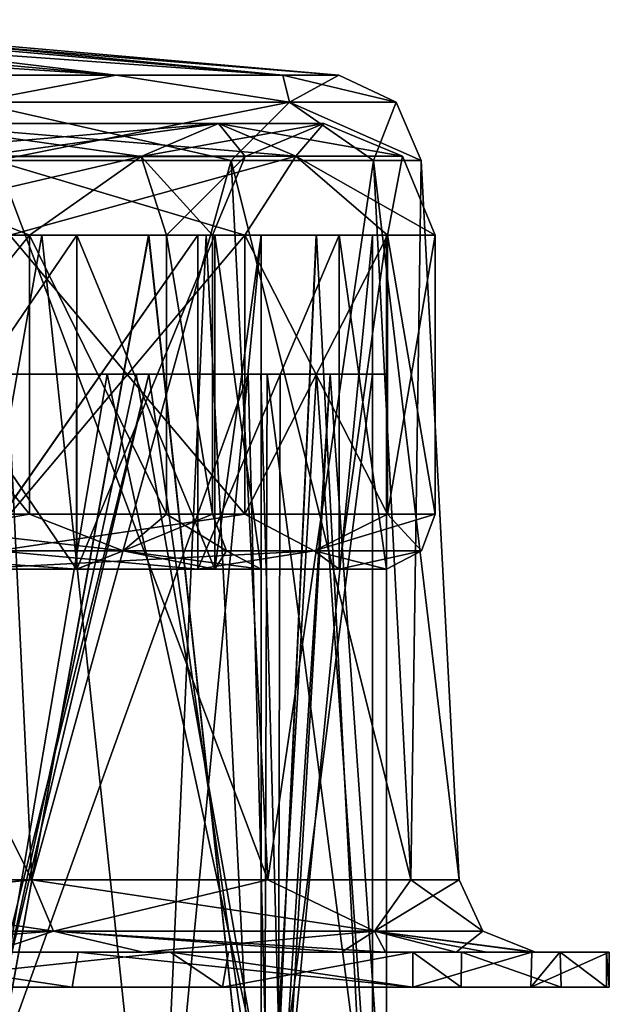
# Model space of a CAD drawing. Extents: x -207 to 207, y 0 to 988.
# Tile 113 of 144: x 186 to 207, y 539 to 574. Entities that reach past the tile are written whole.
import ezdxf

# ---------------------------------------------------------------- set-up
doc = ezdxf.new("R2010")
doc.units = 0
doc.header["$LTSCALE"] = 127.314815
for name, color, linetype in [('651', 7, 'CONTINUOUS'), ('652', 7, 'CONTINUOUS'), ('653', 7, 'CONTINUOUS'), ('654', 7, 'CONTINUOUS'), ('655', 7, 'CONTINUOUS'), ('656', 7, 'CONTINUOUS'), ('657', 7, 'CONTINUOUS'), ('658', 7, 'CONTINUOUS'), ('659', 7, 'CONTINUOUS'), ('660', 7, 'CONTINUOUS'), ('661', 7, 'CONTINUOUS'), ('662', 7, 'CONTINUOUS'), ('693', 7, 'CONTINUOUS'), ('694', 7, 'CONTINUOUS'), ('695', 7, 'CONTINUOUS'), ('697', 7, 'CONTINUOUS'), ('698', 7, 'CONTINUOUS'), ('714', 7, 'CONTINUOUS'), ('715', 7, 'CONTINUOUS'), ('716', 7, 'CONTINUOUS'), ('717', 7, 'CONTINUOUS'), ('718', 7, 'CONTINUOUS'), ('719', 7, 'CONTINUOUS'), ('720', 7, 'CONTINUOUS'), ('721', 7, 'CONTINUOUS'), ('722', 7, 'CONTINUOUS'), ('723', 7, 'CONTINUOUS'), ('724', 7, 'CONTINUOUS'), ('725', 7, 'CONTINUOUS'), ('726', 7, 'CONTINUOUS'), ('727', 7, 'CONTINUOUS'), ('728', 7, 'CONTINUOUS'), ('729', 7, 'CONTINUOUS'), ('735', 7, 'CONTINUOUS'), ('736', 7, 'CONTINUOUS')]:
    doc.layers.add(name, color=color, linetype=linetype)

msp = doc.modelspace()

# ---------------------------------------------------------------- linework, layer by layer
at = {"layer": '651', "color": 7, "linetype": 'CONTINUOUS'}
for points in [[(149.002, 539.5, 86.634), (164.354, 539.5, 46.499), (187.706, 539.5, 87.266), (149.002, 539.5, 86.634)], [(149.002, 539.5, 86.634), (187.706, 539.5, 87.266), (162.798, 539.5, 127.851), (149.002, 539.5, 86.634)], [(193.107, 539.5, -74.555), (165.726, 539.5, -33.771), (153.22, 539.5, -73.907), (193.107, 539.5, -74.555)], [(193.107, 539.5, -74.555), (153.22, 539.5, -73.907), (179.268, 539.5, -103.499), (193.107, 539.5, -74.555)], [(162.798, 539.5, 127.851), (187.706, 539.5, 87.266), (179.264, 539.5, 103.506), (162.798, 539.5, 127.851)], [(164.354, 539.5, 46.499), (168.678, 539.5, 6.364), (201.68, 539.5, 46.629), (164.354, 539.5, 46.499)], [(164.354, 539.5, 46.499), (201.68, 539.5, 46.629), (187.706, 539.5, 87.266), (164.354, 539.5, 46.499)], [(165.726, 539.5, -33.771), (204.187, 539.5, -34.008), (168.678, 539.5, 6.364), (165.726, 539.5, -33.771)], [(204.187, 539.5, -34.008), (165.726, 539.5, -33.771), (199.947, 539.5, -53.574), (204.187, 539.5, -34.008)], [(199.947, 539.5, -53.574), (165.726, 539.5, -33.771), (193.107, 539.5, -74.555), (199.947, 539.5, -53.574)], [(168.678, 539.5, 6.364), (204.187, 539.5, -34.008), (206.9, 539.5, 6.443), (168.678, 539.5, 6.364)], [(168.678, 539.5, 6.364), (206.9, 539.5, 6.443), (201.68, 539.5, 46.629), (168.678, 539.5, 6.364)], [(187.706, 539.5, 87.266), (201.68, 539.5, 46.629), (199.945, 539.5, 53.581), (187.706, 539.5, 87.266)], [(201.68, 539.5, 46.629), (206.9, 539.5, 6.443), (205.274, 539.5, 26.672), (201.68, 539.5, 46.629)], [(204.187, 539.5, -34.008), (207, 539.5), (206.9, 539.5, 6.443), (204.187, 539.5, -34.008)]]:
    msp.add_3dface(points, dxfattribs=at)
at = {"layer": '652', "color": 7, "linetype": 'CONTINUOUS'}
for points in [[(191.238, 540.75, -79.228), (179.268, 539.5, -103.499), (179.264, 540.75, -103.506), (191.238, 540.75, -79.228)], [(193.107, 539.5, -74.555), (179.268, 539.5, -103.499), (191.238, 540.75, -79.228), (193.107, 539.5, -74.555)], [(193.319, 540.75, -74.004), (193.107, 539.5, -74.555), (191.238, 540.75, -79.228), (193.319, 540.75, -74.004)], [(199.947, 539.5, -53.574), (193.107, 539.5, -74.555), (199.945, 540.75, -53.581), (199.947, 539.5, -53.574)], [(199.945, 540.75, -53.581), (193.107, 539.5, -74.555), (193.319, 540.75, -74.004), (199.945, 540.75, -53.581)], [(204.216, 540.75, -33.835), (199.947, 539.5, -53.574), (199.945, 540.75, -53.581), (204.216, 540.75, -33.835)], [(204.187, 539.5, -34.008), (199.947, 539.5, -53.574), (204.216, 540.75, -33.835), (204.187, 539.5, -34.008)], [(207, 539.5), (204.187, 539.5, -34.008), (207, 540.75), (207, 539.5)], [(207, 540.75), (204.187, 539.5, -34.008), (205.227, 540.75, -27.032), (207, 540.75)], [(205.227, 540.75, -27.032), (204.187, 539.5, -34.008), (204.216, 540.75, -33.835), (205.227, 540.75, -27.032)]]:
    msp.add_3dface(points, dxfattribs=at)
at = {"layer": '653', "color": 7, "linetype": 'CONTINUOUS'}
for points in [[(179.264, 539.5, 103.506), (187.706, 539.5, 87.266), (179.268, 540.75, 103.499), (179.264, 539.5, 103.506)], [(179.268, 540.75, 103.499), (187.706, 539.5, 87.266), (187.923, 540.75, 86.797), (179.268, 540.75, 103.499)], [(187.706, 539.5, 87.266), (199.945, 539.5, 53.581), (187.923, 540.75, 86.797), (187.706, 539.5, 87.266)], [(187.923, 540.75, 86.797), (199.945, 539.5, 53.581), (191.24, 540.75, 79.222), (187.923, 540.75, 86.797)], [(191.24, 540.75, 79.222), (199.945, 539.5, 53.581), (199.947, 540.75, 53.574), (191.24, 540.75, 79.222)], [(199.945, 539.5, 53.581), (201.68, 539.5, 46.629), (199.947, 540.75, 53.574), (199.945, 539.5, 53.581)], [(199.947, 540.75, 53.574), (201.68, 539.5, 46.629), (201.694, 540.75, 46.566), (199.947, 540.75, 53.574)], [(201.68, 539.5, 46.629), (205.274, 539.5, 26.672), (201.694, 540.75, 46.566), (201.68, 539.5, 46.629)], [(201.694, 540.75, 46.566), (205.274, 539.5, 26.672), (205.229, 540.75, 27.02), (201.694, 540.75, 46.566)], [(205.274, 539.5, 26.672), (206.9, 539.5, 6.443), (205.229, 540.75, 27.02), (205.274, 539.5, 26.672)], [(205.229, 540.75, 27.02), (206.9, 539.5, 6.443), (206.902, 540.75, 6.383), (205.229, 540.75, 27.02)], [(206.9, 539.5, 6.443), (207, 539.5), (206.902, 540.75, 6.383), (206.9, 539.5, 6.443)], [(207, 539.5), (207, 540.75), (206.902, 540.75, 6.383), (207, 539.5)]]:
    msp.add_3dface(points, dxfattribs=at)
at = {"layer": '654', "color": 7, "linetype": 'CONTINUOUS'}
for points in [[(190.26, 540.75, -74.559), (179.264, 540.75, -103.506), (176.97, 540.75, -102.175), (190.26, 540.75, -74.559)], [(191.238, 540.75, -79.228), (179.264, 540.75, -103.506), (190.26, 540.75, -74.559), (191.238, 540.75, -79.228)], [(179.268, 540.75, 103.499), (187.923, 540.75, 86.797), (184.79, 540.75, 87.239), (179.268, 540.75, 103.499)], [(187.923, 540.75, 86.797), (191.24, 540.75, 79.222), (184.79, 540.75, 87.239), (187.923, 540.75, 86.797)], [(184.79, 540.75, 87.239), (191.24, 540.75, 79.222), (197.383, 540.75, 52.896), (184.79, 540.75, 87.239)], [(193.319, 540.75, -74.004), (191.238, 540.75, -79.228), (190.26, 540.75, -74.559), (193.319, 540.75, -74.004)], [(193.319, 540.75, -74.004), (190.26, 540.75, -74.559), (197.385, 540.75, -52.889), (193.319, 540.75, -74.004)], [(191.24, 540.75, 79.222), (199.947, 540.75, 53.574), (197.383, 540.75, 52.896), (191.24, 540.75, 79.222)], [(199.945, 540.75, -53.581), (193.319, 540.75, -74.004), (197.385, 540.75, -52.889), (199.945, 540.75, -53.581)], [(199.947, 540.75, 53.574), (198.959, 540.75, 46.619), (197.383, 540.75, 52.896), (199.947, 540.75, 53.574)], [(201.499, 540.75, -34.004), (199.945, 540.75, -53.581), (197.385, 540.75, -52.889), (201.499, 540.75, -34.004)], [(199.947, 540.75, 53.574), (201.694, 540.75, 46.566), (198.959, 540.75, 46.619), (199.947, 540.75, 53.574)], [(198.959, 540.75, 46.619), (201.694, 540.75, 46.566), (202.6, 540.75, 26.67), (198.959, 540.75, 46.619)], [(204.216, 540.75, -33.835), (199.945, 540.75, -53.581), (201.499, 540.75, -34.004), (204.216, 540.75, -33.835)], [(204.348, 540.75), (204.216, 540.75, -33.835), (201.499, 540.75, -34.004), (204.348, 540.75)], [(201.694, 540.75, 46.566), (205.229, 540.75, 27.02), (202.6, 540.75, 26.67), (201.694, 540.75, 46.566)], [(205.229, 540.75, 27.02), (204.246, 540.75, 6.443), (202.6, 540.75, 26.67), (205.229, 540.75, 27.02)], [(205.227, 540.75, -27.032), (204.216, 540.75, -33.835), (204.348, 540.75), (205.227, 540.75, -27.032)], [(205.229, 540.75, 27.02), (206.902, 540.75, 6.383), (204.246, 540.75, 6.443), (205.229, 540.75, 27.02)], [(204.246, 540.75, 6.443), (206.902, 540.75, 6.383), (204.348, 540.75), (204.246, 540.75, 6.443)], [(206.902, 540.75, 6.383), (205.227, 540.75, -27.032), (204.348, 540.75), (206.902, 540.75, 6.383)], [(207, 540.75), (205.227, 540.75, -27.032), (206.902, 540.75, 6.383), (207, 540.75)]]:
    msp.add_3dface(points, dxfattribs=at)
at = {"layer": '655', "color": 7, "linetype": 'CONTINUOUS'}
for points in [[(187.044, 541.505, -77.476), (168.335, 541.505, -112.478), (186.256, 543.356, -77.15), (187.044, 541.505, -77.476)], [(186.256, 543.356, -77.15), (168.335, 541.505, -112.478), (174.592, 543.356, -100.801), (186.256, 543.356, -77.15)], [(194.732, 543.356, -52.178), (187.044, 541.505, -77.476), (186.256, 543.356, -77.15), (194.732, 543.356, -52.178)], [(198.565, 541.505, -39.497), (187.044, 541.505, -77.476), (194.732, 543.356, -52.178), (198.565, 541.505, -39.497)], [(199.877, 543.356, -26.314), (198.565, 541.505, -39.497), (194.732, 543.356, -52.178), (199.877, 543.356, -26.314)], [(202.455, 541.505), (198.565, 541.505, -39.497), (201.602, 543.356), (202.455, 541.505)], [(201.602, 543.356), (198.565, 541.505, -39.497), (199.877, 543.356, -26.314), (201.602, 543.356)], [(187.044, 541.505, -77.476), (176.97, 540.75, -102.175), (168.335, 541.505, -112.478), (187.044, 541.505, -77.476)], [(190.26, 540.75, -74.559), (176.97, 540.75, -102.175), (187.044, 541.505, -77.476), (190.26, 540.75, -74.559)], [(198.565, 541.505, -39.497), (190.26, 540.75, -74.559), (187.044, 541.505, -77.476), (198.565, 541.505, -39.497)], [(197.385, 540.75, -52.889), (190.26, 540.75, -74.559), (198.565, 541.505, -39.497), (197.385, 540.75, -52.889)], [(201.499, 540.75, -34.004), (197.385, 540.75, -52.889), (198.565, 541.505, -39.497), (201.499, 540.75, -34.004)], [(202.455, 541.505), (201.499, 540.75, -34.004), (198.565, 541.505, -39.497), (202.455, 541.505)], [(204.348, 540.75), (201.499, 540.75, -34.004), (202.455, 541.505), (204.348, 540.75)]]:
    msp.add_3dface(points, dxfattribs=at)
at = {"layer": '656', "color": 7, "linetype": 'CONTINUOUS'}
for points in [[(168.335, 541.505, 112.478), (187.044, 541.505, 77.476), (174.592, 543.356, 100.801), (168.335, 541.505, 112.478)], [(174.592, 543.356, 100.801), (187.044, 541.505, 77.476), (186.256, 543.356, 77.15), (174.592, 543.356, 100.801)], [(187.044, 541.505, 77.476), (198.565, 541.505, 39.497), (186.256, 543.356, 77.15), (187.044, 541.505, 77.476)], [(186.256, 543.356, 77.15), (198.565, 541.505, 39.497), (194.732, 543.356, 52.178), (186.256, 543.356, 77.15)], [(194.732, 543.356, 52.178), (198.565, 541.505, 39.497), (199.877, 543.356, 26.314), (194.732, 543.356, 52.178)], [(198.565, 541.505, 39.497), (202.455, 541.505), (199.877, 543.356, 26.314), (198.565, 541.505, 39.497)], [(202.455, 541.505), (201.602, 543.356), (199.877, 543.356, 26.314), (202.455, 541.505)], [(168.335, 541.505, 112.478), (184.79, 540.75, 87.239), (187.044, 541.505, 77.476), (168.335, 541.505, 112.478)], [(184.79, 540.75, 87.239), (197.383, 540.75, 52.896), (187.044, 541.505, 77.476), (184.79, 540.75, 87.239)], [(197.383, 540.75, 52.896), (198.959, 540.75, 46.619), (187.044, 541.505, 77.476), (197.383, 540.75, 52.896)], [(187.044, 541.505, 77.476), (198.959, 540.75, 46.619), (198.565, 541.505, 39.497), (187.044, 541.505, 77.476)], [(204.246, 540.75, 6.443), (204.348, 540.75), (198.565, 541.505, 39.497), (204.246, 540.75, 6.443)], [(202.6, 540.75, 26.67), (204.246, 540.75, 6.443), (198.565, 541.505, 39.497), (202.6, 540.75, 26.67)], [(204.348, 540.75), (202.455, 541.505), (198.565, 541.505, 39.497), (204.348, 540.75)], [(198.959, 540.75, 46.619), (202.6, 540.75, 26.67), (198.565, 541.505, 39.497), (198.959, 540.75, 46.619)]]:
    msp.add_3dface(points, dxfattribs=at)
at = {"layer": '657', "color": 7, "linetype": 'CONTINUOUS'}
for points in [[(174.592, 543.356, 100.801), (186.256, 543.356, 77.15), (173.42, 569.178, 100.124), (174.592, 543.356, 100.801)], [(173.42, 569.178, 100.124), (186.256, 543.356, 77.15), (185.005, 569.178, 76.632), (173.42, 569.178, 100.124)], [(186.256, 543.356, 77.15), (194.732, 543.356, 52.178), (185.005, 569.178, 76.632), (186.256, 543.356, 77.15)], [(185.005, 569.178, 76.632), (194.732, 543.356, 52.178), (193.425, 569.178, 51.828), (185.005, 569.178, 76.632)], [(194.732, 543.356, 52.178), (199.877, 543.356, 26.314), (193.425, 569.178, 51.828), (194.732, 543.356, 52.178)], [(193.425, 569.178, 51.828), (199.877, 543.356, 26.314), (198.535, 569.178, 26.138), (193.425, 569.178, 51.828)], [(199.877, 543.356, 26.314), (201.602, 543.356), (198.535, 569.178, 26.138), (199.877, 543.356, 26.314)], [(198.535, 569.178, 26.138), (201.602, 543.356), (200.248, 569.178), (198.535, 569.178, 26.138)]]:
    msp.add_3dface(points, dxfattribs=at)
at = {"layer": '658', "color": 7, "linetype": 'CONTINUOUS'}
for points in [[(186.256, 543.356, -77.15), (174.592, 543.356, -100.801), (185.005, 569.178, -76.632), (186.256, 543.356, -77.15)], [(193.425, 569.178, -51.828), (186.256, 543.356, -77.15), (185.005, 569.178, -76.632), (193.425, 569.178, -51.828)], [(194.732, 543.356, -52.178), (186.256, 543.356, -77.15), (193.425, 569.178, -51.828), (194.732, 543.356, -52.178)], [(198.535, 569.178, -26.138), (194.732, 543.356, -52.178), (193.425, 569.178, -51.828), (198.535, 569.178, -26.138)], [(199.877, 543.356, -26.314), (194.732, 543.356, -52.178), (198.535, 569.178, -26.138), (199.877, 543.356, -26.314)], [(200.248, 569.178), (199.877, 543.356, -26.314), (198.535, 569.178, -26.138), (200.248, 569.178)], [(201.602, 543.356), (199.877, 543.356, -26.314), (200.248, 569.178), (201.602, 543.356)]]:
    msp.add_3dface(points, dxfattribs=at)
at = {"layer": '659', "color": 7, "linetype": 'CONTINUOUS'}
for points in [[(189.295, 572.245, -55.582), (184.167, 571.265, -76.284), (179.458, 572.245, -81.956), (189.295, 572.245, -55.582)], [(195.51, 571.265, -38.889), (184.167, 571.265, -76.284), (189.295, 572.245, -55.582), (195.51, 571.265, -38.889)], [(195.278, 572.245, -28.077), (195.51, 571.265, -38.889), (189.295, 572.245, -55.582), (195.278, 572.245, -28.077)], [(197.286, 572.245), (195.51, 571.265, -38.889), (195.278, 572.245, -28.077), (197.286, 572.245)], [(199.341, 571.265), (195.51, 571.265, -38.889), (197.286, 572.245), (199.341, 571.265)], [(195.51, 571.265, -38.889), (185.005, 569.178, -76.632), (184.167, 571.265, -76.284), (195.51, 571.265, -38.889)], [(193.425, 569.178, -51.828), (185.005, 569.178, -76.632), (195.51, 571.265, -38.889), (193.425, 569.178, -51.828)], [(198.535, 569.178, -26.138), (193.425, 569.178, -51.828), (195.51, 571.265, -38.889), (198.535, 569.178, -26.138)], [(199.341, 571.265), (198.535, 569.178, -26.138), (195.51, 571.265, -38.889), (199.341, 571.265)], [(200.248, 569.178), (198.535, 569.178, -26.138), (199.341, 571.265), (200.248, 569.178)]]:
    msp.add_3dface(points, dxfattribs=at)
at = {"layer": '660', "color": 7, "linetype": 'CONTINUOUS'}
for points in [[(179.458, 572.245, 81.956), (184.167, 571.265, 76.284), (189.295, 572.245, 55.582), (179.458, 572.245, 81.956)], [(184.167, 571.265, 76.284), (195.51, 571.265, 38.889), (189.295, 572.245, 55.582), (184.167, 571.265, 76.284)], [(189.295, 572.245, 55.582), (195.51, 571.265, 38.889), (195.278, 572.245, 28.077), (189.295, 572.245, 55.582)], [(199.341, 571.265), (197.286, 572.245), (195.278, 572.245, 28.077), (199.341, 571.265)], [(195.51, 571.265, 38.889), (199.341, 571.265), (195.278, 572.245, 28.077), (195.51, 571.265, 38.889)], [(185.005, 569.178, 76.632), (193.425, 569.178, 51.828), (184.167, 571.265, 76.284), (185.005, 569.178, 76.632)], [(184.167, 571.265, 76.284), (193.425, 569.178, 51.828), (195.51, 571.265, 38.889), (184.167, 571.265, 76.284)], [(193.425, 569.178, 51.828), (198.535, 569.178, 26.138), (195.51, 571.265, 38.889), (193.425, 569.178, 51.828)], [(198.535, 569.178, 26.138), (200.248, 569.178), (195.51, 571.265, 38.889), (198.535, 569.178, 26.138)], [(200.248, 569.178), (199.341, 571.265), (195.51, 571.265, 38.889), (200.248, 569.178)]]:
    msp.add_3dface(points, dxfattribs=at)
at = {"layer": '661', "color": 7, "linetype": 'CONTINUOUS'}
for points in [[(179.458, 572.245, 81.956), (189.295, 572.245, 55.582), (158.809, 574.231, 72.526), (179.458, 572.245, 81.956)], [(158.809, 574.231, 72.526), (189.295, 572.245, 55.582), (167.514, 574.231, 49.187), (158.809, 574.231, 72.526)], [(189.295, 572.245, 55.582), (195.278, 572.245, 28.077), (167.514, 574.231, 49.187), (189.295, 572.245, 55.582)], [(167.514, 574.231, 49.187), (195.278, 572.245, 28.077), (172.809, 574.231, 24.846), (167.514, 574.231, 49.187)], [(195.278, 572.245, 28.077), (197.286, 572.245), (172.809, 574.231, 24.846), (195.278, 572.245, 28.077)], [(172.809, 574.231, 24.846), (197.286, 572.245), (174.586, 574.231), (172.809, 574.231, 24.846)]]:
    msp.add_3dface(points, dxfattribs=at)
at = {"layer": '662', "color": 7, "linetype": 'CONTINUOUS'}
for points in [[(189.295, 572.245, -55.582), (179.458, 572.245, -81.956), (167.514, 574.231, -49.187), (189.295, 572.245, -55.582)], [(172.809, 574.231, -24.846), (189.295, 572.245, -55.582), (167.514, 574.231, -49.187), (172.809, 574.231, -24.846)], [(195.278, 572.245, -28.077), (189.295, 572.245, -55.582), (172.809, 574.231, -24.846), (195.278, 572.245, -28.077)], [(174.586, 574.231), (195.278, 572.245, -28.077), (172.809, 574.231, -24.846), (174.586, 574.231)], [(197.286, 572.245), (195.278, 572.245, -28.077), (174.586, 574.231), (197.286, 572.245)]]:
    msp.add_3dface(points, dxfattribs=at)
at = {"layer": '693', "linetype": 'CONTINUOUS'}
for points in [[(180.557, 566.5, 82.47), (190.458, 566.5, 55.928), (176.915, 566.5, 80.816), (180.557, 566.5, 82.47)], [(176.915, 566.5, 80.816), (190.458, 566.5, 55.928), (186.618, 566.5, 54.809), (176.915, 566.5, 80.816)], [(176.918, 566.5, -80.81), (186.62, 566.5, -54.803), (190.456, 566.5, -55.934), (176.918, 566.5, -80.81)], [(180.555, 566.5, -82.476), (176.918, 566.5, -80.81), (190.456, 566.5, -55.934), (180.555, 566.5, -82.476)], [(190.458, 566.5, 55.928), (196.479, 566.5, 28.254), (186.618, 566.5, 54.809), (190.458, 566.5, 55.928)], [(186.618, 566.5, 54.809), (196.479, 566.5, 28.254), (192.518, 566.5, 27.695), (186.618, 566.5, 54.809)], [(186.62, 566.5, -54.803), (192.52, 566.5, -27.685), (196.477, 566.5, -28.264), (186.62, 566.5, -54.803)], [(190.456, 566.5, -55.934), (186.62, 566.5, -54.803), (196.477, 566.5, -28.264), (190.456, 566.5, -55.934)], [(196.479, 566.5, 28.254), (198.5, 566.5), (192.518, 566.5, 27.695), (196.479, 566.5, 28.254)], [(192.518, 566.5, 27.695), (198.5, 566.5), (194.5, 566.5), (192.518, 566.5, 27.695)], [(192.52, 566.5, -27.685), (194.5, 566.5), (196.477, 566.5, -28.264), (192.52, 566.5, -27.685)], [(194.5, 566.5), (198.5, 566.5), (196.477, 566.5, -28.264), (194.5, 566.5)]]:
    msp.add_3dface(points, dxfattribs=at)
at = {"layer": '694', "linetype": 'CONTINUOUS'}
for points in [[(186.62, 566.5, -54.803), (176.918, 566.5, -80.81), (179.695, 527.542, -74.432), (186.62, 566.5, -54.803)], [(190.763, 527.542, -37.945), (186.62, 566.5, -54.803), (179.695, 527.542, -74.432), (190.763, 527.542, -37.945)], [(192.52, 566.5, -27.685), (186.62, 566.5, -54.803), (190.763, 527.542, -37.945), (192.52, 566.5, -27.685)], [(194.5, 527.542), (192.52, 566.5, -27.685), (190.763, 527.542, -37.945), (194.5, 527.542)], [(194.5, 566.5), (192.52, 566.5, -27.685), (194.5, 527.542), (194.5, 566.5)]]:
    msp.add_3dface(points, dxfattribs=at)
at = {"layer": '695', "linetype": 'CONTINUOUS'}
for points in [[(176.915, 566.5, 80.816), (186.618, 566.5, 54.809), (179.695, 527.542, 74.432), (176.915, 566.5, 80.816)], [(179.695, 527.542, 74.432), (186.618, 566.5, 54.809), (190.763, 527.542, 37.945), (179.695, 527.542, 74.432)], [(186.618, 566.5, 54.809), (192.518, 566.5, 27.695), (190.763, 527.542, 37.945), (186.618, 566.5, 54.809)], [(192.518, 566.5, 27.695), (194.5, 566.5), (190.763, 527.542, 37.945), (192.518, 566.5, 27.695)], [(194.5, 566.5), (194.5, 527.542), (190.763, 527.542, 37.945), (194.5, 566.5)]]:
    msp.add_3dface(points, dxfattribs=at)
at = {"layer": '697', "linetype": 'CONTINUOUS'}
for points in [[(190.458, 566.5, 55.928), (180.557, 566.5, 82.47), (183.39, 527.542, 75.963), (190.458, 566.5, 55.928)], [(194.686, 527.542, 38.725), (190.458, 566.5, 55.928), (183.39, 527.542, 75.963), (194.686, 527.542, 38.725)], [(196.479, 566.5, 28.254), (190.458, 566.5, 55.928), (194.686, 527.542, 38.725), (196.479, 566.5, 28.254)], [(198.5, 527.542), (196.479, 566.5, 28.254), (194.686, 527.542, 38.725), (198.5, 527.542)], [(198.5, 566.5), (196.479, 566.5, 28.254), (198.5, 527.542), (198.5, 566.5)]]:
    msp.add_3dface(points, dxfattribs=at)
at = {"layer": '698', "linetype": 'CONTINUOUS'}
for points in [[(180.555, 566.5, -82.476), (190.456, 566.5, -55.934), (183.39, 527.542, -75.963), (180.555, 566.5, -82.476)], [(183.39, 527.542, -75.963), (190.456, 566.5, -55.934), (194.686, 527.542, -38.725), (183.39, 527.542, -75.963)], [(190.456, 566.5, -55.934), (196.477, 566.5, -28.264), (194.686, 527.542, -38.725), (190.456, 566.5, -55.934)], [(196.477, 566.5, -28.264), (198.5, 566.5), (194.686, 527.542, -38.725), (196.477, 566.5, -28.264)], [(198.5, 566.5), (198.5, 527.542), (194.686, 527.542, -38.725), (198.5, 566.5)]]:
    msp.add_3dface(points, dxfattribs=at)
at = {"layer": '714', "color": 7, "linetype": 'CONTINUOUS'}
for points in [[(186.18, 556.484, 49.897), (178.074, 556.484, 73.771), (178.078, 566.5, 73.762), (186.18, 556.484, 49.897)], [(186.182, 566.5, 49.887), (186.18, 556.484, 49.897), (178.078, 566.5, 73.762), (186.182, 566.5, 49.887)], [(191.1, 556.484, 25.17), (186.18, 556.484, 49.897), (186.182, 566.5, 49.887), (191.1, 556.484, 25.17)], [(191.101, 566.5, 25.159), (191.1, 556.484, 25.17), (186.182, 566.5, 49.887), (191.101, 566.5, 25.159)], [(192.75, 556.484, 0.011), (191.1, 556.484, 25.17), (191.101, 566.5, 25.159), (192.75, 556.484, 0.011)], [(192.75, 566.5), (192.75, 556.484, 0.011), (191.101, 566.5, 25.159), (192.75, 566.5)], [(192.75, 556.484), (192.75, 556.484, 0.011), (192.75, 566.5), (192.75, 556.484)]]:
    msp.add_3dface(points, dxfattribs=at)
at = {"layer": '715', "color": 7, "linetype": 'CONTINUOUS'}
for points in [[(186.182, 566.5, -49.887), (178.078, 566.5, -73.762), (178.078, 556.484, -73.761), (186.182, 566.5, -49.887)], [(186.182, 556.484, -49.886), (186.182, 566.5, -49.887), (178.078, 556.484, -73.761), (186.182, 556.484, -49.886)], [(191.101, 566.5, -25.159), (186.182, 566.5, -49.887), (191.101, 556.484, -25.158), (191.101, 566.5, -25.159)], [(191.101, 556.484, -25.158), (186.182, 566.5, -49.887), (186.182, 556.484, -49.886), (191.101, 556.484, -25.158)], [(192.75, 556.484), (192.75, 566.5), (191.101, 566.5, -25.159), (192.75, 556.484)], [(192.75, 556.484), (191.101, 566.5, -25.159), (191.101, 556.484, -25.158), (192.75, 556.484)]]:
    msp.add_3dface(points, dxfattribs=at)
at = {"layer": '716', "color": 7, "linetype": 'CONTINUOUS'}
for points in [[(179.156, 569.324, -74.209), (190.191, 569.324, -37.831), (181.77, 570.5, -75.292), (179.156, 569.324, -74.209)], [(181.77, 570.5, -75.292), (190.191, 569.324, -37.831), (192.966, 570.5, -38.383), (181.77, 570.5, -75.292)], [(181.77, 570.5, -75.292), (192.966, 570.5, -38.383), (184.386, 569.328, -76.375), (181.77, 570.5, -75.292)], [(184.386, 569.328, -76.375), (192.966, 570.5, -38.383), (195.744, 569.328, -38.936), (184.386, 569.328, -76.375)], [(190.191, 569.324, -37.831), (193.917, 569.324), (192.966, 570.5, -38.383), (190.191, 569.324, -37.831)], [(192.966, 570.5, -38.383), (193.917, 569.324), (196.747, 570.5), (192.966, 570.5, -38.383)], [(192.966, 570.5, -38.383), (196.747, 570.5), (195.744, 569.328, -38.936), (192.966, 570.5, -38.383)], [(195.744, 569.328, -38.936), (196.747, 570.5), (199.578, 569.328), (195.744, 569.328, -38.936)], [(178.078, 566.5, -73.762), (186.182, 566.5, -49.887), (179.156, 569.324, -74.209), (178.078, 566.5, -73.762)], [(179.156, 569.324, -74.209), (186.182, 566.5, -49.887), (190.191, 569.324, -37.831), (179.156, 569.324, -74.209)], [(184.386, 569.328, -76.375), (195.744, 569.328, -38.936), (185.469, 566.5, -76.824), (184.386, 569.328, -76.375)], [(185.469, 566.5, -76.824), (195.744, 569.328, -38.936), (193.91, 566.5, -51.958), (185.469, 566.5, -76.824)], [(186.182, 566.5, -49.887), (191.101, 566.5, -25.159), (190.191, 569.324, -37.831), (186.182, 566.5, -49.887)], [(191.101, 566.5, -25.159), (192.75, 566.5), (190.191, 569.324, -37.831), (191.101, 566.5, -25.159)], [(190.191, 569.324, -37.831), (192.75, 566.5), (193.917, 569.324), (190.191, 569.324, -37.831)], [(193.91, 566.5, -51.958), (195.744, 569.328, -38.936), (199.033, 566.5, -26.203), (193.91, 566.5, -51.958)], [(195.744, 569.328, -38.936), (199.578, 569.328), (199.033, 566.5, -26.203), (195.744, 569.328, -38.936)], [(199.033, 566.5, -26.203), (199.578, 569.328), (200.75, 566.5), (199.033, 566.5, -26.203)]]:
    msp.add_3dface(points, dxfattribs=at)
at = {"layer": '717', "color": 7, "linetype": 'CONTINUOUS'}
for points in [[(190.191, 569.324, 37.831), (179.156, 569.324, 74.209), (192.966, 570.5, 38.383), (190.191, 569.324, 37.831)], [(192.966, 570.5, 38.383), (179.156, 569.324, 74.209), (181.77, 570.5, 75.292), (192.966, 570.5, 38.383)], [(192.966, 570.5, 38.383), (181.77, 570.5, 75.292), (195.744, 569.328, 38.936), (192.966, 570.5, 38.383)], [(195.744, 569.328, 38.936), (181.77, 570.5, 75.292), (184.386, 569.328, 76.375), (195.744, 569.328, 38.936)], [(196.747, 570.5), (193.917, 569.324), (190.191, 569.324, 37.831), (196.747, 570.5)], [(196.747, 570.5), (190.191, 569.324, 37.831), (192.966, 570.5, 38.383), (196.747, 570.5)], [(199.578, 569.328), (196.747, 570.5), (192.966, 570.5, 38.383), (199.578, 569.328)], [(199.578, 569.328), (192.966, 570.5, 38.383), (195.744, 569.328, 38.936), (199.578, 569.328)], [(186.182, 566.5, 49.887), (178.078, 566.5, 73.762), (190.191, 569.324, 37.831), (186.182, 566.5, 49.887)], [(190.191, 569.324, 37.831), (178.078, 566.5, 73.762), (179.156, 569.324, 74.209), (190.191, 569.324, 37.831)], [(195.744, 569.328, 38.936), (184.386, 569.328, 76.375), (193.91, 566.5, 51.958), (195.744, 569.328, 38.936)], [(193.91, 566.5, 51.958), (184.386, 569.328, 76.375), (185.469, 566.5, 76.824), (193.91, 566.5, 51.958)], [(191.101, 566.5, 25.159), (186.182, 566.5, 49.887), (190.191, 569.324, 37.831), (191.101, 566.5, 25.159)], [(193.917, 569.324), (191.101, 566.5, 25.159), (190.191, 569.324, 37.831), (193.917, 569.324)], [(192.75, 566.5), (191.101, 566.5, 25.159), (193.917, 569.324), (192.75, 566.5)], [(199.033, 566.5, 26.203), (195.744, 569.328, 38.936), (193.91, 566.5, 51.958), (199.033, 566.5, 26.203)], [(200.75, 566.5), (199.578, 569.328), (195.744, 569.328, 38.936), (200.75, 566.5)], [(200.75, 566.5), (195.744, 569.328, 38.936), (199.033, 566.5, 26.203), (200.75, 566.5)]]:
    msp.add_3dface(points, dxfattribs=at)
at = {"layer": '718', "color": 7, "linetype": 'CONTINUOUS'}
for points in [[(193.907, 556.484, 51.968), (185.469, 566.5, 76.824), (185.465, 556.484, 76.833), (193.907, 556.484, 51.968)], [(193.91, 566.5, 51.958), (185.469, 566.5, 76.824), (193.907, 556.484, 51.968), (193.91, 566.5, 51.958)], [(199.031, 556.484, 26.214), (193.91, 566.5, 51.958), (193.907, 556.484, 51.968), (199.031, 556.484, 26.214)], [(199.033, 566.5, 26.203), (193.91, 566.5, 51.958), (199.031, 556.484, 26.214), (199.033, 566.5, 26.203)], [(200.75, 556.484, 0.012), (199.033, 566.5, 26.203), (199.031, 556.484, 26.214), (200.75, 556.484, 0.012)], [(200.75, 566.5), (199.033, 566.5, 26.203), (200.75, 556.484), (200.75, 566.5)], [(200.75, 556.484), (199.033, 566.5, 26.203), (200.75, 556.484, 0.012), (200.75, 556.484)]]:
    msp.add_3dface(points, dxfattribs=at)
at = {"layer": '719', "color": 7, "linetype": 'CONTINUOUS'}
for points in [[(185.469, 566.5, -76.824), (193.91, 566.5, -51.958), (185.469, 556.484, -76.822), (185.469, 566.5, -76.824)], [(185.469, 556.484, -76.822), (193.91, 566.5, -51.958), (193.91, 556.484, -51.957), (185.469, 556.484, -76.822)], [(193.91, 566.5, -51.958), (199.033, 566.5, -26.203), (193.91, 556.484, -51.957), (193.91, 566.5, -51.958)], [(193.91, 556.484, -51.957), (199.033, 566.5, -26.203), (199.033, 556.484, -26.203), (193.91, 556.484, -51.957)], [(199.033, 566.5, -26.203), (200.75, 566.5), (199.033, 556.484, -26.203), (199.033, 566.5, -26.203)], [(200.75, 566.5), (200.75, 556.484), (199.033, 556.484, -26.203), (200.75, 566.5)]]:
    msp.add_3dface(points, dxfattribs=at)
at = {"layer": '720', "color": 7, "linetype": 'CONTINUOUS'}
for points in [[(185.469, 556.484, -76.822), (193.91, 556.484, -51.957), (185.007, 555.161, -76.632), (185.469, 556.484, -76.822)], [(185.007, 555.161, -76.632), (193.91, 556.484, -51.957), (196.402, 555.161, -39.067), (185.007, 555.161, -76.632)], [(193.91, 556.484, -51.957), (199.033, 556.484, -26.203), (196.402, 555.161, -39.067), (193.91, 556.484, -51.957)], [(199.033, 556.484, -26.203), (200.75, 556.484), (196.402, 555.161, -39.067), (199.033, 556.484, -26.203)], [(196.402, 555.161, -39.067), (200.75, 556.484), (200.25, 555.161), (196.402, 555.161, -39.067)], [(185.007, 555.161, -76.632), (196.402, 555.161, -39.067), (183.853, 554.5, -76.153), (185.007, 555.161, -76.632)], [(183.853, 554.5, -76.153), (196.402, 555.161, -39.067), (192.219, 554.5, -51.504), (183.853, 554.5, -76.153)], [(192.219, 554.5, -51.504), (196.402, 555.161, -39.067), (197.298, 554.5, -25.974), (192.219, 554.5, -51.504)], [(196.402, 555.161, -39.067), (200.25, 555.161), (197.298, 554.5, -25.974), (196.402, 555.161, -39.067)], [(197.298, 554.5, -25.974), (200.25, 555.161), (199, 554.5), (197.298, 554.5, -25.974)]]:
    msp.add_3dface(points, dxfattribs=at)
at = {"layer": '721', "color": 7, "linetype": 'CONTINUOUS'}
for points in [[(193.907, 556.484, 51.968), (185.465, 556.484, 76.833), (185.007, 555.161, 76.632), (193.907, 556.484, 51.968)], [(196.402, 555.161, 39.067), (193.907, 556.484, 51.968), (185.007, 555.161, 76.632), (196.402, 555.161, 39.067)], [(199.031, 556.484, 26.214), (193.907, 556.484, 51.968), (196.402, 555.161, 39.067), (199.031, 556.484, 26.214)], [(200.25, 555.161), (199.031, 556.484, 26.214), (196.402, 555.161, 39.067), (200.25, 555.161)], [(200.75, 556.484, 0.012), (199.031, 556.484, 26.214), (200.25, 555.161), (200.75, 556.484, 0.012)], [(200.75, 556.484), (200.75, 556.484, 0.012), (200.25, 555.161), (200.75, 556.484)], [(192.217, 554.5, 51.515), (185.007, 555.161, 76.632), (183.848, 554.5, 76.163), (192.217, 554.5, 51.515)], [(196.402, 555.161, 39.067), (185.007, 555.161, 76.632), (192.217, 554.5, 51.515), (196.402, 555.161, 39.067)], [(197.296, 554.5, 25.986), (196.402, 555.161, 39.067), (192.217, 554.5, 51.515), (197.296, 554.5, 25.986)], [(199, 554.5), (200.25, 555.161), (196.402, 555.161, 39.067), (199, 554.5)], [(199, 554.5), (196.402, 555.161, 39.067), (199, 554.5, 0.012), (199, 554.5)], [(199, 554.5, 0.012), (196.402, 555.161, 39.067), (197.296, 554.5, 25.986), (199, 554.5, 0.012)]]:
    msp.add_3dface(points, dxfattribs=at)
at = {"layer": '722', "color": 7, "linetype": 'CONTINUOUS'}
for points in [[(192.217, 566.5, 51.513), (183.848, 554.5, 76.163), (183.844, 566.5, 76.172), (192.217, 566.5, 51.513)], [(192.217, 554.5, 51.515), (183.848, 554.5, 76.163), (192.217, 566.5, 51.513), (192.217, 554.5, 51.515)], [(197.296, 554.5, 25.986), (192.217, 554.5, 51.515), (197.296, 566.5, 25.989), (197.296, 554.5, 25.986)], [(197.296, 566.5, 25.989), (192.217, 554.5, 51.515), (192.217, 566.5, 51.513), (197.296, 566.5, 25.989)], [(199, 554.5, 0.012), (197.296, 554.5, 25.986), (199, 566.5), (199, 554.5, 0.012)], [(199, 566.5), (197.296, 554.5, 25.986), (197.296, 566.5, 25.989), (199, 566.5)], [(199, 554.5), (199, 554.5, 0.012), (199, 566.5), (199, 554.5)]]:
    msp.add_3dface(points, dxfattribs=at)
at = {"layer": '723', "color": 7, "linetype": 'CONTINUOUS'}
for points in [[(183.847, 566.5, -76.166), (183.853, 554.5, -76.153), (192.219, 566.5, -51.505), (183.847, 566.5, -76.166)], [(183.853, 554.5, -76.153), (192.219, 554.5, -51.504), (192.219, 566.5, -51.505), (183.853, 554.5, -76.153)], [(192.219, 554.5, -51.504), (197.298, 554.5, -25.974), (197.297, 566.5, -25.977), (192.219, 554.5, -51.504)], [(192.219, 566.5, -51.505), (192.219, 554.5, -51.504), (197.297, 566.5, -25.977), (192.219, 566.5, -51.505)], [(197.298, 554.5, -25.974), (199, 554.5), (197.297, 566.5, -25.977), (197.298, 554.5, -25.974)], [(199, 554.5), (199, 566.5), (197.297, 566.5, -25.977), (199, 554.5)]]:
    msp.add_3dface(points, dxfattribs=at)
at = {"layer": '724', "color": 7, "linetype": 'CONTINUOUS'}
for points in [[(183.847, 566.5, -76.166), (192.219, 566.5, -51.505), (179.689, 566.5, -74.446), (183.847, 566.5, -76.166)], [(179.689, 566.5, -74.446), (192.219, 566.5, -51.505), (187.871, 566.5, -50.345), (179.689, 566.5, -74.446)], [(192.217, 566.5, 51.513), (183.844, 566.5, 76.172), (179.691, 566.5, 74.44), (192.217, 566.5, 51.513)], [(187.873, 566.5, 50.338), (192.217, 566.5, 51.513), (179.691, 566.5, 74.44), (187.873, 566.5, 50.338)], [(192.219, 566.5, -51.505), (197.297, 566.5, -25.977), (187.871, 566.5, -50.345), (192.219, 566.5, -51.505)], [(187.871, 566.5, -50.345), (197.297, 566.5, -25.977), (192.834, 566.5, -25.401), (187.871, 566.5, -50.345)], [(197.296, 566.5, 25.989), (192.217, 566.5, 51.513), (187.873, 566.5, 50.338), (197.296, 566.5, 25.989)], [(192.836, 566.5, 25.389), (197.296, 566.5, 25.989), (187.873, 566.5, 50.338), (192.836, 566.5, 25.389)], [(197.297, 566.5, -25.977), (199, 566.5), (192.834, 566.5, -25.401), (197.297, 566.5, -25.977)], [(192.834, 566.5, -25.401), (199, 566.5), (194.5, 566.5), (192.834, 566.5, -25.401)], [(194.5, 566.5), (197.296, 566.5, 25.989), (192.836, 566.5, 25.389), (194.5, 566.5)], [(199, 566.5), (197.296, 566.5, 25.989), (194.5, 566.5), (199, 566.5)]]:
    msp.add_3dface(points, dxfattribs=at)
at = {"layer": '725', "color": 7, "linetype": 'CONTINUOUS'}
for points in [[(187.873, 566.5, 50.338), (179.691, 566.5, 74.44), (187.87, 554.5, 50.35), (187.873, 566.5, 50.338)], [(187.87, 554.5, 50.35), (179.691, 566.5, 74.44), (179.691, 554.5, 74.441), (187.87, 554.5, 50.35)], [(192.835, 554.5, 25.398), (187.873, 566.5, 50.338), (187.87, 554.5, 50.35), (192.835, 554.5, 25.398)], [(192.836, 566.5, 25.389), (187.873, 566.5, 50.338), (192.835, 554.5, 25.398), (192.836, 566.5, 25.389)], [(194.5, 554.5, 0.011), (192.836, 566.5, 25.389), (192.835, 554.5, 25.398), (194.5, 554.5, 0.011)], [(194.5, 566.5), (192.836, 566.5, 25.389), (194.5, 554.5), (194.5, 566.5)], [(194.5, 554.5), (192.836, 566.5, 25.389), (194.5, 554.5, 0.011), (194.5, 554.5)]]:
    msp.add_3dface(points, dxfattribs=at)
at = {"layer": '726', "color": 7, "linetype": 'CONTINUOUS'}
for points in [[(179.689, 566.5, -74.446), (187.871, 566.5, -50.345), (179.695, 554.5, -74.431), (179.689, 566.5, -74.446)], [(179.695, 554.5, -74.431), (187.871, 566.5, -50.345), (187.873, 554.5, -50.339), (179.695, 554.5, -74.431)], [(187.871, 566.5, -50.345), (192.834, 566.5, -25.401), (187.873, 554.5, -50.339), (187.871, 566.5, -50.345)], [(187.873, 554.5, -50.339), (192.834, 566.5, -25.401), (192.836, 554.5, -25.387), (187.873, 554.5, -50.339)], [(192.834, 566.5, -25.401), (194.5, 566.5), (192.836, 554.5, -25.387), (192.834, 566.5, -25.401)], [(194.5, 566.5), (194.5, 554.5), (192.836, 554.5, -25.387), (194.5, 566.5)]]:
    msp.add_3dface(points, dxfattribs=at)
at = {"layer": '727', "color": 7, "linetype": 'CONTINUOUS'}
for points in [[(186.182, 556.484, -49.886), (178.078, 556.484, -73.761), (189.537, 555.161, -37.701), (186.182, 556.484, -49.886)], [(178.078, 556.484, -73.761), (178.54, 555.161, -73.954), (189.537, 555.161, -37.701), (178.078, 556.484, -73.761)], [(191.101, 556.484, -25.158), (186.182, 556.484, -49.886), (189.537, 555.161, -37.701), (191.101, 556.484, -25.158)], [(191.101, 556.484, -25.158), (189.537, 555.161, -37.701), (193.25, 555.161), (191.101, 556.484, -25.158)], [(192.75, 556.484), (191.101, 556.484, -25.158), (193.25, 555.161), (192.75, 556.484)], [(179.695, 554.5, -74.431), (187.873, 554.5, -50.339), (178.54, 555.161, -73.954), (179.695, 554.5, -74.431)], [(178.54, 555.161, -73.954), (187.873, 554.5, -50.339), (189.537, 555.161, -37.701), (178.54, 555.161, -73.954)], [(187.873, 554.5, -50.339), (192.836, 554.5, -25.387), (189.537, 555.161, -37.701), (187.873, 554.5, -50.339)], [(192.836, 554.5, -25.387), (194.5, 554.5), (189.537, 555.161, -37.701), (192.836, 554.5, -25.387)], [(189.537, 555.161, -37.701), (194.5, 554.5), (193.25, 555.161), (189.537, 555.161, -37.701)]]:
    msp.add_3dface(points, dxfattribs=at)
at = {"layer": '728', "color": 7, "linetype": 'CONTINUOUS'}
for points in [[(178.074, 556.484, 73.771), (186.18, 556.484, 49.897), (178.54, 555.161, 73.954), (178.074, 556.484, 73.771)], [(186.18, 556.484, 49.897), (189.537, 555.161, 37.701), (178.54, 555.161, 73.954), (186.18, 556.484, 49.897)], [(186.18, 556.484, 49.897), (191.1, 556.484, 25.17), (189.537, 555.161, 37.701), (186.18, 556.484, 49.897)], [(191.1, 556.484, 25.17), (192.75, 556.484, 0.011), (189.537, 555.161, 37.701), (191.1, 556.484, 25.17)], [(192.75, 556.484, 0.011), (192.75, 556.484), (189.537, 555.161, 37.701), (192.75, 556.484, 0.011)], [(192.75, 556.484), (193.25, 555.161), (189.537, 555.161, 37.701), (192.75, 556.484)], [(187.87, 554.5, 50.35), (179.691, 554.5, 74.441), (178.54, 555.161, 73.954), (187.87, 554.5, 50.35)], [(189.537, 555.161, 37.701), (187.87, 554.5, 50.35), (178.54, 555.161, 73.954), (189.537, 555.161, 37.701)], [(192.835, 554.5, 25.398), (187.87, 554.5, 50.35), (189.537, 555.161, 37.701), (192.835, 554.5, 25.398)], [(193.25, 555.161), (192.835, 554.5, 25.398), (189.537, 555.161, 37.701), (193.25, 555.161)], [(194.5, 554.5, 0.011), (192.835, 554.5, 25.398), (193.25, 555.161), (194.5, 554.5, 0.011)], [(194.5, 554.5), (194.5, 554.5, 0.011), (193.25, 555.161), (194.5, 554.5)]]:
    msp.add_3dface(points, dxfattribs=at)
at = {"layer": '729', "linetype": 'CONTINUOUS'}
for points in [[(190.463, 561.5, 55.913), (183.597, 532.542, 75.462), (180.807, 561.5, 81.921), (190.463, 561.5, 55.913)], [(182.222, 561.5, -78.724), (183.266, 532.542, -76.263), (190.461, 561.5, -55.918), (182.222, 561.5, -78.724)], [(183.266, 532.542, -76.263), (194.612, 532.542, -39.097), (190.461, 561.5, -55.918), (183.266, 532.542, -76.263)], [(194.78, 532.542, 38.247), (183.597, 532.542, 75.462), (194.032, 561.5, 41.877), (194.78, 532.542, 38.247)], [(194.032, 561.5, 41.877), (183.597, 532.542, 75.462), (190.463, 561.5, 55.913), (194.032, 561.5, 41.877)], [(190.461, 561.5, -55.918), (194.612, 532.542, -39.097), (194.712, 561.5, -38.595), (190.461, 561.5, -55.918)], [(196.483, 561.5, 28.229), (194.78, 532.542, 38.247), (194.032, 561.5, 41.877), (196.483, 561.5, 28.229)], [(194.612, 532.542, -39.097), (198.5, 532.542, -0.433), (194.712, 561.5, -38.595), (194.612, 532.542, -39.097)], [(194.712, 561.5, -38.595), (198.5, 532.542, -0.433), (196.479, 561.5, -28.251), (194.712, 561.5, -38.595)], [(198.5, 532.542, -0.433), (194.78, 532.542, 38.247), (198.5, 561.5, -0.015), (198.5, 532.542, -0.433)], [(198.5, 561.5, -0.015), (194.78, 532.542, 38.247), (198.493, 561.5, 1.641), (198.5, 561.5, -0.015)], [(198.493, 561.5, 1.641), (194.78, 532.542, 38.247), (196.483, 561.5, 28.229), (198.493, 561.5, 1.641)], [(196.479, 561.5, -28.251), (198.5, 532.542, -0.433), (198.5, 561.5, -0.015), (196.479, 561.5, -28.251)]]:
    msp.add_3dface(points, dxfattribs=at)
at = {"layer": '735', "linetype": 'CONTINUOUS'}
for points in [[(190.463, 561.5, 55.913), (180.807, 561.5, 81.921), (188.963, 561.5, 62.402), (190.463, 561.5, 55.913)], [(180.807, 561.5, 81.921), (181.346, 561.5, 81.942), (188.963, 561.5, 62.402), (180.807, 561.5, 81.921)], [(182.222, 561.5, -78.724), (190.461, 561.5, -55.918), (182.728, 561.5, -78.813), (182.222, 561.5, -78.724)], [(182.728, 561.5, -78.813), (190.461, 561.5, -55.918), (190.008, 561.5, -59.145), (182.728, 561.5, -78.813)], [(194.482, 561.5, 42.162), (190.463, 561.5, 55.913), (188.963, 561.5, 62.402), (194.482, 561.5, 42.162)], [(190.461, 561.5, -55.918), (194.712, 561.5, -38.595), (190.008, 561.5, -59.145), (190.461, 561.5, -55.918)], [(194.712, 561.5, -38.595), (195.179, 561.5, -38.811), (190.008, 561.5, -59.145), (194.712, 561.5, -38.595)], [(194.032, 561.5, 41.877), (190.463, 561.5, 55.913), (194.482, 561.5, 42.162), (194.032, 561.5, 41.877)], [(196.483, 561.5, 28.229), (194.032, 561.5, 41.877), (194.482, 561.5, 42.162), (196.483, 561.5, 28.229)], [(196.483, 561.5, 28.229), (194.482, 561.5, 42.162), (196.974, 561.5, 28.322), (196.483, 561.5, 28.229)], [(194.712, 561.5, -38.595), (196.479, 561.5, -28.251), (195.179, 561.5, -38.811), (194.712, 561.5, -38.595)], [(195.179, 561.5, -38.811), (196.479, 561.5, -28.251), (196.977, 561.5, -28.3), (195.179, 561.5, -38.811)], [(196.479, 561.5, -28.251), (198.5, 561.5, -0.015), (196.977, 561.5, -28.3), (196.479, 561.5, -28.251)], [(198.493, 561.5, 1.641), (196.483, 561.5, 28.229), (196.974, 561.5, 28.322), (198.493, 561.5, 1.641)], [(198.993, 561.5, 1.645), (198.493, 561.5, 1.641), (196.974, 561.5, 28.322), (198.993, 561.5, 1.645)], [(198.5, 561.5, -0.015), (198.993, 561.5, 1.645), (196.977, 561.5, -28.3), (198.5, 561.5, -0.015)], [(198.5, 561.5, -0.015), (198.493, 561.5, 1.641), (198.993, 561.5, 1.645), (198.5, 561.5, -0.015)]]:
    msp.add_3dface(points, dxfattribs=at)
at = {"layer": '736', "linetype": 'CONTINUOUS'}
for points in [[(188.963, 561.5, 62.402), (181.346, 561.5, 81.942), (184.059, 532.542, 75.652), (188.963, 561.5, 62.402)], [(182.728, 561.5, -78.813), (190.008, 561.5, -59.145), (183.727, 532.542, -76.455), (182.728, 561.5, -78.813)], [(190.008, 561.5, -59.145), (195.102, 532.542, -39.195), (183.727, 532.542, -76.455), (190.008, 561.5, -59.145)], [(188.963, 561.5, 62.402), (184.059, 532.542, 75.652), (195.271, 532.542, 38.344), (188.963, 561.5, 62.402)], [(194.482, 561.5, 42.162), (188.963, 561.5, 62.402), (195.271, 532.542, 38.344), (194.482, 561.5, 42.162)], [(190.008, 561.5, -59.145), (195.179, 561.5, -38.811), (195.102, 532.542, -39.195), (190.008, 561.5, -59.145)], [(196.974, 561.5, 28.322), (194.482, 561.5, 42.162), (195.271, 532.542, 38.344), (196.974, 561.5, 28.322)], [(195.179, 561.5, -38.811), (196.977, 561.5, -28.3), (195.102, 532.542, -39.195), (195.179, 561.5, -38.811)], [(196.977, 561.5, -28.3), (199, 532.542, -0.434), (195.102, 532.542, -39.195), (196.977, 561.5, -28.3)], [(196.974, 561.5, 28.322), (195.271, 532.542, 38.344), (199, 532.542, -0.434), (196.974, 561.5, 28.322)], [(198.993, 561.5, 1.645), (196.974, 561.5, 28.322), (199, 532.542, -0.434), (198.993, 561.5, 1.645)], [(196.977, 561.5, -28.3), (198.993, 561.5, 1.645), (199, 532.542, -0.434), (196.977, 561.5, -28.3)]]:
    msp.add_3dface(points, dxfattribs=at)

doc.saveas('drawing.dxf')
